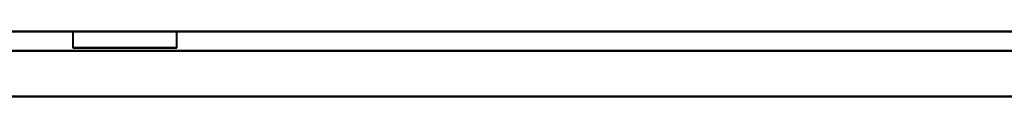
# Model space of a CAD drawing. Header units: millimetres. Extents: x -1442 to 3067, y -120 to 1046.
# Tile 12 of 75: x -303.73 to -273.46, y 161.37 to 163.37. Entities that reach past the tile are written whole.
import ezdxf

# ---------------------------------------------------------------- set-up
doc = ezdxf.new("R2010")
doc.units = ezdxf.units.MM
doc.layers.add('G-IMPT', color=8, linetype='Continuous', lineweight=40)

# ---------------------------------------------------------------- blocks, each defined once
blk = doc.blocks.new('NEXA 1000 CALQUES_dwg-755156-Gauche')
at = {"layer": 'G-IMPT'}
for p, q in [((331.9, 163.372), (-332.9, 163.372)), ((-302.1, 163.372), (-302.1, 162.872)), ((-302.1, 163.372), (-302.1, 162.872)), ((-302.1, 163.372), (-302.1, 162.872)), ((-302.1, 163.372), (-300.5, 163.372)), ((-302.1, 163.372), (-300.5, 163.372)), ((-302.1, 163.372), (-300.5, 163.372)), ((-298.9, 163.372), (-302.1, 163.372)), ((-300.5, 163.372), (-302.1, 163.372)), ((-298.9, 163.372), (-302.1, 163.372)), ((-300.5, 163.372), (-302.1, 163.372)), ((-298.9, 163.372), (-302.1, 163.372)), ((-300.5, 163.372), (-302.1, 163.372)), ((-300.5, 163.372), (-298.9, 163.372)), ((-300.5, 163.372), (-298.9, 163.372)), ((-300.5, 163.372), (-298.9, 163.372)), ((-298.9, 163.372), (-300.5, 163.372)), ((-298.9, 163.372), (-300.5, 163.372)), ((-298.9, 163.372), (-300.5, 163.372)), ((-298.9, 162.872), (-298.9, 163.372)), ((-298.9, 162.872), (-298.9, 163.372)), ((-298.9, 162.872), (-298.9, 163.372)), ((-302.1, 162.872), (-300.5, 162.872)), ((-302.1, 162.872), (-298.9, 162.872)), ((-302.1, 162.872), (-300.5, 162.872)), ((-302.1, 162.872), (-298.9, 162.872)), ((-302.1, 162.872), (-300.5, 162.872)), ((-302.1, 162.872), (-298.9, 162.872)), ((-300.5, 162.872), (-302.1, 162.872)), ((-300.5, 162.872), (-302.1, 162.872)), ((-300.5, 162.872), (-302.1, 162.872)), ((-300.5, 162.872), (-298.9, 162.872)), ((-300.5, 162.872), (-298.9, 162.872)), ((-300.5, 162.872), (-298.9, 162.872)), ((-298.9, 162.872), (-300.5, 162.872)), ((-298.9, 162.872), (-300.5, 162.872)), ((-298.9, 162.872), (-300.5, 162.872))]:
    blk.add_line(p, q, dxfattribs=at)
at = {"layer": 'G-IMPT', "flags": 128}
for points in [[(331.9, 163.372), (165.7, 163.372), (-0.5, 163.372), (-166.7, 163.372), (-332.9, 163.372)], [(-332.9, 163.372), (-166.7, 163.372), (-0.5, 163.372), (165.7, 163.372), (331.9, 163.372)], [(331.9, 163.372), (165.7, 163.372), (-0.5, 163.372), (-166.7, 163.372), (-332.9, 163.372)], [(-332.9, 163.372), (-166.7, 163.372), (-0.5, 163.372), (165.7, 163.372), (331.9, 163.372)], [(331.9, 162.772), (165.7, 162.772), (-0.5, 162.772), (-166.7, 162.772), (-332.9, 162.772)], [(-332.9, 162.772), (-166.7, 162.772), (-0.5, 162.772), (165.7, 162.772), (331.9, 162.772)], [(-332.9, 162.772), (-166.7, 162.772), (-0.5, 162.772), (165.7, 162.772), (331.9, 162.772)], [(331.9, 162.772), (165.7, 162.772), (-0.5, 162.772), (-166.7, 162.772), (-332.9, 162.772)], [(331.9, 161.372), (165.575, 161.372), (-0.75, 161.372), (-167.075, 161.372), (-333.4, 161.372)], [(-333.4, 161.372), (-167.075, 161.372), (-0.75, 161.372), (165.575, 161.372), (331.9, 161.372)], [(-333.4, 161.372), (-167.075, 161.372), (-0.75, 161.372), (165.575, 161.372), (331.9, 161.372)], [(331.9, 161.372), (165.575, 161.372), (-0.75, 161.372), (-167.075, 161.372), (-333.4, 161.372)], [(-332.9, 161.372), (-166.7, 161.372), (-0.5, 161.372), (165.7, 161.372), (331.9, 161.372)], [(331.9, 161.372), (165.7, 161.372), (-0.5, 161.372), (-166.7, 161.372), (-332.9, 161.372)], [(-332.9, 161.372), (-166.7, 161.372), (-0.5, 161.372), (165.7, 161.372), (331.9, 161.372)], [(331.9, 161.372), (165.7, 161.372), (-0.5, 161.372), (-166.7, 161.372), (-332.9, 161.372)]]:
    blk.add_lwpolyline(points, dxfattribs=at)

msp = doc.modelspace()

# ---------------------------------------------------------------- block references
at = {"layer": 'G-IMPT'}
msp.add_blockref('NEXA 1000 CALQUES_dwg-755156-Gauche', (0, 0), dxfattribs=at)

doc.saveas('drawing.dxf')
